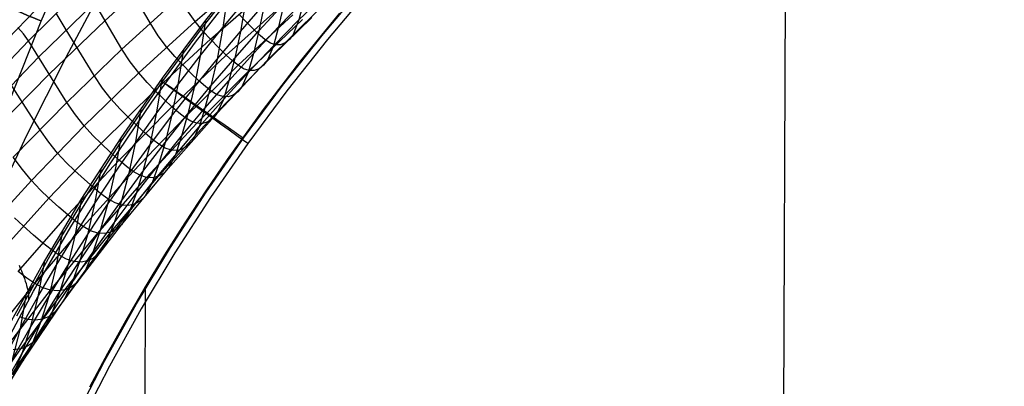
# Model space of a CAD drawing. Extents: x -919 to -345, y -585 to -19.
# Tile 43 of 123: x -823 to -731, y -215 to -180. Entities that reach past the tile are written whole.
import ezdxf

# ---------------------------------------------------------------- set-up
doc = ezdxf.new("R2010")
doc.units = 0
for name, color, linetype in [('IMBOTT_SEDU', 139, 'CONTINUOUS'), ('SCHIUMATO', 84, 'CONTINUOUS'), ('TELAIO', 3, 'CONTINUOUS')]:
    doc.layers.add(name, color=color, linetype=linetype)

msp = doc.modelspace()

# ---------------------------------------------------------------- linework, layer by layer
at = {"layer": 'IMBOTT_SEDU'}
for p, q in [((-751.581, -222.558, -7.092), (-751.269, -142.69, -11.344)), ((-805.633, -180.973, -29.487), (-801.649, -175.934, -29.488)), ((-794.449, -181.683, -11.372), (-790.496, -177.004, -11.372)), ((-790.141, -177.53, -47.28), (-794.081, -182.2, -47.28)), ((-792.962, -179.741, -11.376), (-796.581, -184.187, -11.376)), ((-809.452, -186.138, -29.487), (-805.633, -180.973, -29.487)), ((-798.25, -186.486, -11.372), (-794.449, -181.683, -11.372)), ((-794.081, -182.2, -47.28), (-797.868, -186.995, -47.28)), ((-796.581, -184.187, -11.376), (-800.065, -188.739, -11.375)), ((-813.104, -191.424, -29.487), (-809.452, -186.138, -29.487)), ((-801.895, -191.409, -11.371), (-798.25, -186.486, -11.372)), ((-797.868, -186.995, -47.28), (-801.499, -191.909, -47.28)), ((-800.065, -188.739, -11.375), (-803.411, -193.393, -11.375)), ((-816.583, -196.824, -29.487), (-813.104, -191.424, -29.487)), ((-805.38, -196.446, -11.371), (-801.895, -191.409, -11.371)), ((-801.499, -191.909, -47.28), (-804.97, -196.939, -47.28)), ((-803.411, -193.393, -11.375), (-805.408, -196.319, -11.374)), ((-819.887, -202.332, -29.488), (-816.583, -196.824, -29.487)), ((-808.701, -201.593, -11.37), (-805.38, -196.446, -11.371)), ((-804.97, -196.939, -47.28), (-808.277, -202.077, -47.28)), ((-805.408, -196.319, -11.374), (-807.35, -199.281, -11.374)), ((-807.35, -199.281, -11.374), (-809.238, -202.279, -11.374)), ((-811.857, -206.843, -11.37), (-808.701, -201.593, -11.37)), ((-823.013, -207.943, -29.488), (-819.887, -202.332, -29.488)), ((-808.277, -202.077, -47.28), (-811.417, -207.318, -47.28)), ((-809.238, -202.279, -11.374), (-811.069, -205.312, -11.373)), ((-811.069, -205.312, -11.373), (-812.844, -208.378, -11.373)), ((-811.427, -335.877, -8.574), (-811.007, -205.203, -11.373)), ((-814.842, -212.192, -11.369), (-811.857, -206.843, -11.37)), ((-811.417, -207.318, -47.28), (-814.387, -212.658, -47.28)), ((-812.844, -208.378, -11.373), (-814.562, -211.476, -11.372)), ((-814.562, -211.476, -11.372), (-816.223, -214.605, -11.372)), ((-817.655, -217.633, -11.368), (-814.842, -212.192, -11.369)), ((-814.387, -212.658, -47.28), (-817.184, -218.09, -47.28))]:
    msp.add_line(p, q, dxfattribs=at)
at = {"layer": 'IMBOTT_SEDU', "extrusion": (0.579981, 0.814615, -0.004967)}
msp.add_arc((529.75, -32.203, -620.952), 21.695, 303.15647, 54.88703, dxfattribs=at)
at = {"layer": 'SCHIUMATO'}
for p, q in [((-801.213, -175.145, -35.835), (-805.428, -180.409, -35.827)), ((-814.783, -180.434, 169.234), (-809.43, -175.577, 169.166)), ((-810.59, -180.663, 158.28), (-813.63, -175.504, 179.34)), ((-806.404, -180.52, 147.43), (-801.03, -175.895, 147.428)), ((-796.729, -180.387, 43.583), (-791.829, -175.655, 43.586)), ((-814.62, -176.703, -44.742), (-818.446, -183.887, -44.669)), ((-821.917, -182.34, 181.962), (-816.706, -177.194, 182.472)), ((-806.367, -182.45, -35.78), (-802.109, -176.991, -35.78)), ((-804.976, -182.182, 136.51), (-799.67, -177.557, 136.508)), ((-803.343, -177.759, -35.831), (-803.83, -181.106, -19.853)), ((-825.464, -183.763, 188.193), (-820.333, -178.481, 189.053)), ((-820.979, -183.867, 175.564), (-815.779, -178.785, 175.765)), ((-813.226, -183.105, 158.347), (-816.248, -177.966, 179.09)), ((-813.226, -183.105, 158.347), (-807.902, -178.256, 158.207)), ((-803.83, -181.106, -19.853), (-801.671, -178.503, -19.856)), ((-801.671, -178.503, -19.856), (-802.171, -181.449, -3.814)), ((-798.639, -181.031, 27.748), (-796.273, -178.601, 27.741)), ((-796.273, -178.601, 27.741), (-796.729, -180.387, 43.583)), ((-806.404, -180.52, 147.43), (-807.158, -179.457, 152.828)), ((-803.496, -183.661, 122.075), (-798.289, -178.998, 122.073)), ((-802.171, -181.449, -3.814), (-799.937, -178.902, -3.817)), ((-800.453, -181.398, 11.953), (-798.139, -178.898, 11.944)), ((-799.937, -178.902, -3.817), (-800.453, -181.398, 11.953)), ((-799.669, -184.143, 59.495), (-794.816, -179.358, 59.485)), ((-798.139, -178.898, 11.944), (-798.639, -181.031, 27.748)), ((-819.988, -185.44, 169.302), (-814.783, -180.434, 169.234)), ((-818.395, -181.304, 175.662), (-819.327, -179.742, 182.211)), ((-811.654, -185.328, 147.499), (-806.404, -180.52, 147.43)), ((-805.428, -180.409, -35.827), (-809.462, -185.816, -35.818)), ((-805.669, -181.421, 142.003), (-806.404, -180.52, 147.43)), ((-805.428, -180.409, -35.827), (-805.942, -183.747, -19.85)), ((-802.404, -184.613, 107.44), (-797.305, -179.897, 107.439)), ((-801.562, -180.651, 129.349), (-802.333, -179.844, 136.512)), ((-800.904, -181.306, 122.079), (-801.562, -180.651, 129.349)), ((-801.381, -185.093, 91.43), (-796.385, -180.34, 91.426)), ((-800.443, -184.933, 75.444), (-795.53, -180.162, 75.436)), ((-799.109, -182.805, 43.594), (-796.729, -180.387, 43.583)), ((-796.729, -180.387, 43.583), (-797.268, -181.737, 59.483)), ((-822.394, -181.68, 185.246), (-822.918, -181.104, 188.625)), ((-815.81, -185.569, 158.381), (-818.395, -181.304, 175.662)), ((-809.826, -181.854, 152.883), (-810.59, -180.663, 158.28)), ((-805.942, -183.747, -19.85), (-803.83, -181.106, -19.853)), ((-804.976, -182.182, 136.51), (-805.669, -181.421, 142.003)), ((-803.83, -181.106, -19.853), (-804.358, -184.04, -3.81)), ((-804.358, -184.04, -3.81), (-802.171, -181.449, -3.814)), ((-802.712, -183.936, 11.962), (-800.453, -181.398, 11.953)), ((-802.171, -181.449, -3.814), (-802.712, -183.936, 11.962)), ((-800.974, -183.522, 27.766), (-798.639, -181.031, 27.748)), ((-800.453, -181.398, 11.953), (-800.974, -183.522, 27.766)), ((-800.353, -181.831, 114.767), (-800.904, -181.306, 122.079)), ((-798.639, -181.031, 27.748), (-799.109, -182.805, 43.594)), ((-826.981, -187.651, 181.457), (-821.917, -182.34, 181.962)), ((-821.917, -182.34, 181.962), (-822.394, -181.68, 185.246)), ((-818.356, -188.067, 158.41), (-821.917, -182.34, 181.962)), ((-810.436, -188.052, -35.78), (-806.367, -182.45, -35.78)), ((-810.144, -186.963, 136.495), (-804.976, -182.182, 136.51)), ((-809.052, -182.905, 147.467), (-809.826, -181.854, 152.883)), ((-804.181, -182.996, 129.345), (-804.976, -182.182, 136.51)), ((-799.872, -182.236, 107.439), (-800.353, -181.831, 114.767)), ((-799.379, -182.544, 99.429), (-799.872, -182.236, 107.439)), ((-797.615, -182.211, 67.452), (-798.011, -182.534, 75.433)), ((-797.268, -181.737, 59.483), (-797.615, -182.211, 67.452)), ((-818.356, -188.067, 158.41), (-813.226, -183.105, 158.347)), ((-812.444, -184.288, 152.932), (-813.226, -183.105, 158.347)), ((-808.294, -183.796, 142.017), (-809.052, -182.905, 147.467)), ((-807.468, -183.095, -35.823), (-808.006, -186.427, -19.847)), ((-803.496, -183.661, 122.075), (-804.181, -182.996, 129.345)), ((-801.463, -185.284, 43.62), (-799.109, -182.805, 43.594)), ((-799.109, -182.805, 43.594), (-799.669, -184.143, 59.495)), ((-798.905, -182.702, 91.422), (-799.379, -182.544, 99.429)), ((-798.445, -182.699, 83.423), (-798.905, -182.702, 91.422)), ((-798.011, -182.534, 75.433), (-798.445, -182.699, 83.423)), ((-826.034, -189.105, 175.364), (-820.979, -183.867, 175.564)), ((-818.446, -183.887, -44.669), (-822.093, -191.169, -44.592)), ((-811.654, -185.328, 147.499), (-812.444, -184.288, 152.932)), ((-808.559, -188.47, 122.042), (-803.496, -183.661, 122.075)), ((-807.578, -184.553, 136.503), (-808.294, -183.796, 142.017)), ((-808.006, -186.427, -19.847), (-805.942, -183.747, -19.85)), ((-805.942, -183.747, -19.85), (-806.497, -186.671, -3.806)), ((-806.497, -186.671, -3.806), (-804.358, -184.04, -3.81)), ((-804.923, -186.516, 11.969), (-802.712, -183.936, 11.962)), ((-804.358, -184.04, -3.81), (-804.923, -186.516, 11.969)), ((-804.372, -189.109, 59.558), (-799.669, -184.143, 59.495)), ((-802.916, -184.198, 114.765), (-803.496, -183.661, 122.075)), ((-803.254, -186.05, 27.783), (-800.974, -183.522, 27.766)), ((-802.712, -183.936, 11.962), (-803.254, -186.05, 27.783)), ((-802.404, -184.613, 107.44), (-802.916, -184.198, 114.765)), ((-800.974, -183.522, 27.766), (-801.463, -185.284, 43.62)), ((-799.669, -184.143, 59.495), (-800.029, -184.613, 67.464)), ((-820.866, -190.601, 158.439), (-824.468, -184.976, 181.709)), ((-806.755, -185.37, 129.326), (-807.578, -184.553, 136.503)), ((-807.362, -189.479, 107.446), (-802.404, -184.613, 107.44)), ((-806.237, -190.007, 91.473), (-801.381, -185.093, 91.43)), ((-805.213, -189.875, 75.506), (-800.443, -184.933, 75.444)), ((-801.882, -184.929, 99.433), (-802.404, -184.613, 107.44)), ((-801.381, -185.093, 91.43), (-801.882, -184.929, 99.433)), ((-800.898, -185.095, 83.433), (-801.381, -185.093, 91.43)), ((-800.443, -184.933, 75.444), (-800.898, -185.095, 83.433)), ((-800.029, -184.613, 67.464), (-800.443, -184.933, 75.444)), ((-825.049, -190.594, 169.372), (-819.988, -185.44, 169.302)), ((-816.726, -190.264, 147.517), (-811.654, -185.328, 147.499)), ((-815.011, -186.745, 152.95), (-815.81, -185.569, 158.381)), ((-809.462, -185.816, -35.818), (-813.31, -191.356, -35.809)), ((-810.879, -186.211, 142.028), (-811.654, -185.328, 147.499)), ((-809.462, -185.816, -35.818), (-810.021, -189.144, -19.844)), ((-806.044, -186.046, 122.058), (-806.755, -185.37, 129.326)), ((-805.438, -186.597, 114.757), (-806.044, -186.046, 122.058)), ((-805.486, -188.619, 27.795), (-803.254, -186.05, 27.783)), ((-803.765, -187.798, 43.646), (-801.463, -185.284, 43.62)), ((-803.254, -186.05, 27.783), (-803.765, -187.798, 43.646)), ((-801.463, -185.284, 43.62), (-802.045, -186.608, 59.527)), ((-815.165, -191.901, 136.478), (-810.144, -186.963, 136.495)), ((-814.208, -187.778, 147.51), (-815.011, -186.745, 152.95)), ((-810.144, -186.963, 136.495), (-810.879, -186.211, 142.028)), ((-809.296, -187.785, 129.307), (-810.144, -186.963, 136.495)), ((-810.021, -189.144, -19.844), (-808.006, -186.427, -19.847)), ((-808.006, -186.427, -19.847), (-808.586, -189.342, -3.802)), ((-808.586, -189.342, -3.802), (-806.497, -186.671, -3.806)), ((-807.085, -189.137, 11.975), (-804.923, -186.516, 11.969)), ((-806.497, -186.671, -3.806), (-807.085, -189.137, 11.975)), ((-804.923, -186.516, 11.969), (-805.486, -188.619, 27.795)), ((-804.902, -187.027, 107.443), (-805.438, -186.597, 114.757)), ((-804.354, -187.358, 99.447), (-804.902, -187.027, 107.443)), ((-802.42, -187.072, 67.497), (-802.851, -187.386, 75.476)), ((-802.045, -186.608, 59.527), (-802.42, -187.072, 67.497)), ((-813.421, -188.659, 142.028), (-814.208, -187.778, 147.51)), ((-808.559, -188.47, 122.042), (-809.296, -187.785, 129.307)), ((-806.019, -190.351, 43.663), (-803.765, -187.798, 43.646)), ((-803.765, -187.798, 43.646), (-804.372, -189.109, 59.558)), ((-803.83, -187.532, 91.452), (-804.354, -187.358, 99.447)), ((-803.325, -187.542, 83.461), (-803.83, -187.532, 91.452)), ((-802.851, -187.386, 75.476), (-803.325, -187.542, 83.461)), ((-823.338, -193.172, 158.467), (-818.356, -188.067, 158.41)), ((-817.54, -189.236, 152.963), (-818.356, -188.067, 158.41)), ((-814.311, -193.79, -35.78), (-810.436, -188.052, -35.78)), ((-813.487, -193.44, 122.027), (-808.559, -188.47, 122.042)), ((-812.673, -189.413, 136.486), (-813.421, -188.659, 142.028)), ((-811.41, -188.57, -35.814), (-811.986, -191.897, -19.84)), ((-807.925, -189.035, 114.749), (-808.559, -188.47, 122.042)), ((-807.67, -191.228, 27.806), (-805.486, -188.619, 27.795)), ((-805.486, -188.619, 27.795), (-806.019, -190.351, 43.663)), ((-816.726, -190.264, 147.517), (-817.54, -189.236, 152.963)), ((-811.803, -190.241, 129.296), (-812.673, -189.413, 136.486)), ((-812.173, -194.493, 107.451), (-807.362, -189.479, 107.446)), ((-811.986, -191.897, -19.84), (-810.021, -189.144, -19.844)), ((-810.021, -189.144, -19.844), (-810.625, -192.052, -3.798)), ((-810.625, -192.052, -3.798), (-808.586, -189.342, -3.802)), ((-809.198, -191.799, 11.982), (-807.085, -189.137, 11.975)), ((-808.586, -189.342, -3.802), (-809.198, -191.799, 11.982)), ((-808.895, -194.216, 59.597), (-804.372, -189.109, 59.558)), ((-807.362, -189.479, 107.446), (-807.925, -189.035, 114.749)), ((-807.085, -189.137, 11.975), (-807.67, -191.228, 27.806)), ((-806.786, -189.823, 99.46), (-807.362, -189.479, 107.446)), ((-806.237, -190.007, 91.473), (-806.786, -189.823, 99.46)), ((-804.764, -189.566, 67.529), (-805.213, -189.875, 75.506)), ((-804.372, -189.109, 59.558), (-804.764, -189.566, 67.529)), ((-821.649, -195.344, 147.53), (-816.726, -190.264, 147.517)), ((-820.033, -191.763, 152.976), (-820.866, -190.601, 158.439)), ((-815.926, -191.143, 142.027), (-816.726, -190.264, 147.517)), ((-811.041, -190.936, 122.034), (-811.803, -190.241, 129.296)), ((-810.932, -195.058, 91.5), (-806.237, -190.007, 91.473)), ((-810.394, -195.571, 43.695), (-806.019, -190.351, 43.663)), ((-809.812, -194.953, 75.543), (-805.213, -189.875, 75.506)), ((-806.019, -190.351, 43.663), (-806.655, -191.644, 59.578)), ((-805.709, -190.024, 83.488), (-806.237, -190.007, 91.473)), ((-805.213, -189.875, 75.506), (-805.709, -190.024, 83.488)), ((-822.093, -191.169, -44.592), (-825.56, -198.54, -44.515)), ((-813.31, -191.356, -35.809), (-816.969, -197.028, -35.8)), ((-815.165, -191.901, 136.478), (-815.926, -191.143, 142.027)), ((-813.31, -191.356, -35.809), (-813.901, -194.685, -19.836)), ((-810.379, -191.512, 114.746), (-811.041, -190.936, 122.034)), ((-809.786, -191.968, 107.448), (-810.379, -191.512, 114.746)), ((-809.807, -193.876, 27.818), (-807.67, -191.228, 27.806)), ((-807.67, -191.228, 27.806), (-808.229, -192.942, 43.679)), ((-806.655, -191.644, 59.578), (-807.063, -192.095, 67.549)), ((-820.037, -196.987, 136.46), (-815.165, -191.901, 136.478)), ((-819.206, -192.786, 147.524), (-820.033, -191.763, 152.976)), ((-814.275, -192.735, 129.285), (-815.165, -191.901, 136.478)), ((-813.901, -194.685, -19.836), (-811.986, -191.897, -19.84)), ((-811.986, -191.897, -19.84), (-812.613, -194.8, -3.793)), ((-812.613, -194.8, -3.793), (-810.625, -192.052, -3.798)), ((-811.26, -194.5, 11.989), (-809.198, -191.799, 11.982)), ((-810.625, -192.052, -3.798), (-811.26, -194.5, 11.989)), ((-809.198, -191.799, 11.982), (-809.807, -193.876, 27.818)), ((-809.18, -192.322, 99.469), (-809.786, -191.968, 107.448)), ((-808.603, -192.515, 91.487), (-809.18, -192.322, 99.469)), ((-808.051, -192.539, 83.505), (-808.603, -192.515, 91.487)), ((-807.533, -192.397, 75.525), (-808.051, -192.539, 83.505)), ((-807.063, -192.095, 67.549), (-807.533, -192.397, 75.525)), ((-822.488, -194.327, 152.988), (-823.338, -193.172, 158.467)), ((-818.395, -193.665, 142.026), (-819.206, -192.786, 147.524)), ((-818.266, -198.557, 122.013), (-813.487, -193.44, 122.027)), ((-813.487, -193.44, 122.027), (-814.275, -192.735, 129.285)), ((-812.796, -194.027, 114.744), (-813.487, -193.44, 122.027)), ((-808.229, -192.942, 43.679), (-808.895, -194.216, 59.597)), ((-821.649, -195.344, 147.53), (-822.488, -194.327, 152.988)), ((-817.62, -194.425, 136.469), (-818.395, -193.665, 142.026)), ((-817.986, -199.658, -35.78), (-814.311, -193.79, -35.78)), ((-815.164, -194.177, -35.805), (-815.766, -197.509, -19.832)), ((-813.25, -199.472, 59.633), (-808.895, -194.216, 59.597)), ((-812.173, -194.493, 107.451), (-812.796, -194.027, 114.744)), ((-811.896, -196.564, 27.829), (-809.807, -193.876, 27.818)), ((-809.807, -193.876, 27.818), (-810.394, -195.571, 43.695)), ((-808.895, -194.216, 59.597), (-809.322, -194.658, 67.568)), ((-816.709, -195.267, 129.274), (-817.62, -194.425, 136.469)), ((-816.835, -199.647, 107.457), (-812.173, -194.493, 107.451)), ((-815.895, -195.98, 122.019), (-816.709, -195.267, 129.274)), ((-815.766, -197.509, -19.832), (-813.901, -194.685, -19.836)), ((-815.474, -200.247, 91.524), (-810.932, -195.058, 91.5)), ((-813.901, -194.685, -19.836), (-814.549, -197.585, -3.789)), ((-814.549, -197.585, -3.789), (-812.613, -194.8, -3.793)), ((-814.252, -200.174, 75.578), (-809.812, -194.953, 75.543)), ((-813.271, -197.24, 11.997), (-811.26, -194.5, 11.989)), ((-812.613, -194.8, -3.793), (-813.271, -197.24, 11.997)), ((-811.537, -194.856, 99.477), (-812.173, -194.493, 107.451)), ((-811.26, -194.5, 11.989), (-811.896, -196.564, 27.829)), ((-810.932, -195.058, 91.5), (-811.537, -194.856, 99.477)), ((-810.353, -195.089, 83.521), (-810.932, -195.058, 91.5)), ((-809.812, -194.953, 75.543), (-810.353, -195.089, 83.521)), ((-809.322, -194.658, 67.568), (-809.812, -194.953, 75.543)), ((-826.418, -200.568, 147.541), (-821.649, -195.344, 147.53)), ((-820.826, -196.223, 142.025), (-821.649, -195.344, 147.53)), ((-820.037, -196.987, 136.46), (-820.826, -196.223, 142.025)), ((-815.176, -196.577, 114.742), (-815.895, -195.98, 122.019)), ((-812.513, -198.239, 43.711), (-810.394, -195.571, 43.695)), ((-810.394, -195.571, 43.695), (-811.093, -196.826, 59.616)), ((-824.755, -202.219, 136.442), (-820.037, -196.987, 136.46)), ((-816.969, -197.028, -35.8), (-820.432, -202.822, -35.79)), ((-819.105, -197.835, 129.263), (-820.037, -196.987, 136.46)), ((-816.969, -197.028, -35.8), (-817.579, -200.366, -19.828)), ((-814.523, -197.052, 107.454), (-815.176, -196.577, 114.742)), ((-813.856, -197.425, 99.485), (-814.523, -197.052, 107.454)), ((-813.934, -199.29, 27.84), (-811.896, -196.564, 27.829)), ((-811.896, -196.564, 27.829), (-812.513, -198.239, 43.711)), ((-811.093, -196.826, 59.616), (-811.54, -197.259, 67.586)), ((-818.266, -198.557, 122.013), (-819.105, -197.835, 129.263)), ((-817.579, -200.366, -19.828), (-815.766, -197.509, -19.832)), ((-815.766, -197.509, -19.832), (-816.432, -200.407, -3.784)), ((-816.432, -200.407, -3.784), (-814.549, -197.585, -3.789)), ((-815.231, -200.018, 12.004), (-813.271, -197.24, 11.997)), ((-814.549, -197.585, -3.789), (-815.231, -200.018, 12.004)), ((-813.271, -197.24, 11.997), (-813.934, -199.29, 27.84)), ((-813.222, -197.635, 91.512), (-813.856, -197.425, 99.485)), ((-812.618, -197.674, 83.537), (-813.222, -197.635, 91.512)), ((-812.052, -197.546, 75.561), (-812.618, -197.674, 83.537)), ((-811.54, -197.259, 67.586), (-812.052, -197.546, 75.561)), ((-822.416, -199.585, 136.451), (-823.218, -198.817, 142.023)), ((-822.892, -203.817, 122), (-818.266, -198.557, 122.013)), ((-817.518, -199.162, 114.74), (-818.266, -198.557, 122.013)), ((-814.585, -200.945, 43.726), (-812.513, -198.239, 43.711)), ((-812.513, -198.239, 43.711), (-813.25, -199.472, 59.633)), ((-821.463, -200.44, 129.253), (-822.416, -199.585, 136.451)), ((-821.459, -205.648, -35.78), (-817.986, -199.658, -35.78)), ((-821.343, -204.938, 107.463), (-816.835, -199.647, 107.457)), ((-818.725, -199.91, -35.795), (-819.341, -203.256, -19.824)), ((-816.835, -199.647, 107.457), (-817.518, -199.162, 114.74)), ((-817.432, -204.872, 59.667), (-813.25, -199.472, 59.633)), ((-816.137, -200.029, 99.493), (-816.835, -199.647, 107.457)), ((-815.923, -202.054, 27.852), (-813.934, -199.29, 27.84)), ((-813.934, -199.29, 27.84), (-814.585, -200.945, 43.726)), ((-813.717, -199.895, 67.604), (-814.252, -200.174, 75.578)), ((-813.25, -199.472, 59.633), (-813.717, -199.895, 67.604)), ((-820.599, -201.169, 122.006), (-821.463, -200.44, 129.253)), ((-819.858, -205.572, 91.547), (-815.474, -200.247, 91.524)), ((-819.341, -203.256, -19.824), (-817.579, -200.366, -19.828)), ((-818.529, -205.533, 75.609), (-814.252, -200.174, 75.578)), ((-817.579, -200.366, -19.828), (-818.262, -203.263, -3.778)), ((-818.262, -203.263, -3.778), (-816.432, -200.407, -3.784)), ((-817.138, -202.832, 12.012), (-815.231, -200.018, 12.004)), ((-816.432, -200.407, -3.784), (-817.138, -202.832, 12.012)), ((-815.474, -200.247, 91.524), (-816.137, -200.029, 99.493)), ((-815.231, -200.018, 12.004), (-815.923, -202.054, 27.852)), ((-814.842, -200.294, 83.552), (-815.474, -200.247, 91.524)), ((-814.252, -200.174, 75.578), (-814.842, -200.294, 83.552)), ((-819.821, -201.783, 114.738), (-820.599, -201.169, 122.006)), ((-818.59, -206.465, 43.755), (-814.585, -200.945, 43.726)), ((-814.585, -200.945, 43.726), (-815.363, -202.154, 59.651)), ((-819.109, -202.276, 107.46), (-819.821, -201.783, 114.738)), ((-818.378, -202.666, 99.5), (-819.109, -202.276, 107.46)), ((-817.86, -204.854, 27.863), (-815.923, -202.054, 27.852)), ((-815.923, -202.054, 27.852), (-816.611, -203.687, 43.741)), ((-815.853, -202.567, 67.621), (-816.411, -202.836, 75.594)), ((-815.363, -202.154, 59.651), (-815.853, -202.567, 67.621)), ((-820.432, -202.822, -35.79), (-823.696, -208.731, -35.779)), ((-822.801, -203.249, -40.832), (-822.683, -203.511, -40.538)), ((-822.683, -203.511, -40.538), (-822.573, -203.766, -40.238)), ((-820.432, -202.822, -35.79), (-821.05, -206.177, -19.819)), ((-821.05, -206.177, -19.819), (-819.341, -203.256, -19.824)), ((-819.341, -203.256, -19.824), (-820.039, -206.155, -3.773)), ((-820.039, -206.155, -3.773), (-818.262, -203.263, -3.778)), ((-818.991, -205.682, 12.019), (-817.138, -202.832, 12.012)), ((-818.262, -203.263, -3.778), (-818.991, -205.682, 12.019)), ((-817.686, -202.893, 91.536), (-818.378, -202.666, 99.5)), ((-817.138, -202.832, 12.012), (-817.86, -204.854, 27.863)), ((-817.027, -202.948, 83.566), (-817.686, -202.893, 91.536)), ((-816.411, -202.836, 75.594), (-817.027, -202.948, 83.566)), ((-822.086, -204.438, 114.737), (-822.892, -203.817, 122)), ((-822.573, -203.766, -40.238), (-822.471, -204.014, -39.934)), ((-822.471, -204.014, -39.934), (-822.378, -204.255, -39.625)), ((-822.378, -204.255, -39.625), (-822.293, -204.488, -39.313)), ((-822.293, -204.488, -39.313), (-822.216, -204.713, -38.997)), ((-821.343, -204.938, 107.463), (-822.086, -204.438, 114.737)), ((-816.611, -203.687, 43.741), (-817.432, -204.872, 59.667)), ((-825.692, -210.363, 107.469), (-821.343, -204.938, 107.463)), ((-822.216, -204.713, -38.997), (-822.148, -204.93, -38.679)), ((-822.148, -204.93, -38.679), (-822.089, -205.138, -38.358)), ((-822.089, -205.138, -38.358), (-822.037, -205.338, -38.036)), ((-822.037, -205.338, -38.036), (-821.995, -205.528, -37.713)), ((-821.439, -210.409, 59.699), (-817.432, -204.872, 59.667)), ((-820.58, -205.337, 99.508), (-821.343, -204.938, 107.463)), ((-819.858, -205.572, 91.547), (-820.58, -205.337, 99.508)), ((-819.746, -207.689, 27.874), (-817.86, -204.854, 27.863)), ((-817.86, -204.854, 27.863), (-818.59, -206.465, 43.755)), ((-817.946, -205.274, 67.638), (-818.529, -205.533, 75.609)), ((-817.432, -204.872, 59.667), (-817.946, -205.274, 67.638)), ((-824.724, -211.753, -35.78), (-821.459, -205.648, -35.78)), ((-824.081, -211.027, 91.567), (-819.858, -205.572, 91.547)), ((-822.089, -205.762, -35.784), (-822.706, -209.129, -19.815)), ((-822.706, -209.129, -19.815), (-821.05, -206.177, -19.819)), ((-822.639, -211.025, 75.638), (-818.529, -205.533, 75.609)), ((-821.995, -205.528, -37.713), (-821.961, -205.71, -37.39)), ((-821.961, -205.71, -37.39), (-821.935, -205.882, -37.066)), ((-821.935, -205.882, -37.066), (-821.917, -206.045, -36.743)), ((-821.917, -206.045, -36.743), (-821.908, -206.198, -36.42)), ((-821.908, -206.198, -36.42), (-821.906, -206.342, -36.099)), ((-821.762, -209.079, -3.767), (-820.039, -206.155, -3.773)), ((-821.05, -206.177, -19.819), (-821.762, -209.079, -3.767)), ((-820.792, -208.568, 12.027), (-818.991, -205.682, 12.019)), ((-820.039, -206.155, -3.773), (-820.792, -208.568, 12.027)), ((-819.171, -205.635, 83.58), (-819.858, -205.572, 91.547)), ((-818.991, -205.682, 12.019), (-819.746, -207.689, 27.874)), ((-818.529, -205.533, 75.609), (-819.171, -205.635, 83.58)), ((-822.402, -212.124, 43.783), (-818.59, -206.465, 43.755)), ((-821.906, -206.342, -36.099), (-821.912, -206.476, -35.78)), ((-818.59, -206.465, 43.755), (-819.458, -207.624, 59.683)), ((-821.99, -208.283, 91.557), (-822.743, -208.041, 99.515)), ((-821.581, -210.561, 27.885), (-819.746, -207.689, 27.874)), ((-819.996, -208.014, 67.653), (-820.605, -208.263, 75.624)), ((-819.746, -207.689, 27.874), (-820.519, -209.276, 43.77)), ((-819.458, -207.624, 59.683), (-819.996, -208.014, 67.653)), ((-823.429, -212.035, -3.762), (-821.762, -209.079, -3.767)), ((-822.537, -211.486, 12.035), (-820.792, -208.568, 12.027)), ((-821.762, -209.079, -3.767), (-822.537, -211.486, 12.035)), ((-821.274, -208.355, 83.593), (-821.99, -208.283, 91.557)), ((-820.792, -208.568, 12.027), (-821.581, -210.561, 27.885)), ((-820.605, -208.263, 75.624), (-821.274, -208.355, 83.593)), ((-824.309, -212.111, -19.81), (-822.706, -209.129, -19.815)), ((-822.706, -209.129, -19.815), (-823.429, -212.035, -3.762)), ((-820.519, -209.276, 43.77), (-821.439, -210.409, 59.699)), ((-825.267, -216.081, 59.727), (-821.439, -210.409, 59.699)), ((-823.363, -213.464, 27.896), (-821.581, -210.561, 27.885)), ((-822.003, -210.788, 67.668), (-822.639, -211.025, 75.638)), ((-821.581, -210.561, 27.885), (-822.402, -212.124, 43.783)), ((-821.439, -210.409, 59.699), (-822.003, -210.788, 67.668)), ((-826.579, -216.646, 75.664), (-822.639, -211.025, 75.638)), ((-824.228, -214.437, 12.043), (-822.537, -211.486, 12.035)), ((-822.537, -211.486, 12.035), (-823.363, -213.464, 27.896)), ((-822.639, -211.025, 75.638), (-823.336, -211.108, 83.606)), ((-826.019, -217.916, 43.809), (-822.402, -212.124, 43.783)), ((-822.402, -212.124, 43.783), (-823.376, -213.23, 59.713))]:
    msp.add_line(p, q, dxfattribs=at)
at = {"layer": 'TELAIO'}
for p, q in [((-820.731, -180.488, -36.09), (-812.618, -161.722, -36.09)), ((-828.315, -199.6, -36.09), (-820.731, -180.488, -36.09))]:
    msp.add_line(p, q, dxfattribs=at)
at = {"layer": 'TELAIO', "extrusion": (0.381443, 0.924392, -9.69949e-15)}
msp.add_circle((694.831, -36.091, -479.903), 5, dxfattribs=at)
at = {"layer": 'TELAIO', "extrusion": (1.21317e-15, -0.04013, 0.999194)}
msp.add_arc((-631.948, -357.63, 226.069), 291.852, 90, 147.86234, dxfattribs=at)
at = {"layer": 'TELAIO', "extrusion": (7.91272e-16, -0.04013, 0.999194)}
msp.add_arc((-631.948, -357.63, 231.265), 287.057, 90, 147.86234, dxfattribs=at)
at = {"layer": 'TELAIO', "extrusion": (9.99739e-16, -0.04013, 0.999194)}
msp.add_arc((-631.948, -357.63, 221.273), 286.656, 90, 147.86234, dxfattribs=at)
at = {"layer": 'TELAIO', "extrusion": (1.21182e-15, -0.04013, 0.999194)}
msp.add_arc((-631.948, -357.63, 226.47), 281.86, 90, 147.86234, dxfattribs=at)

doc.saveas('drawing.dxf')
